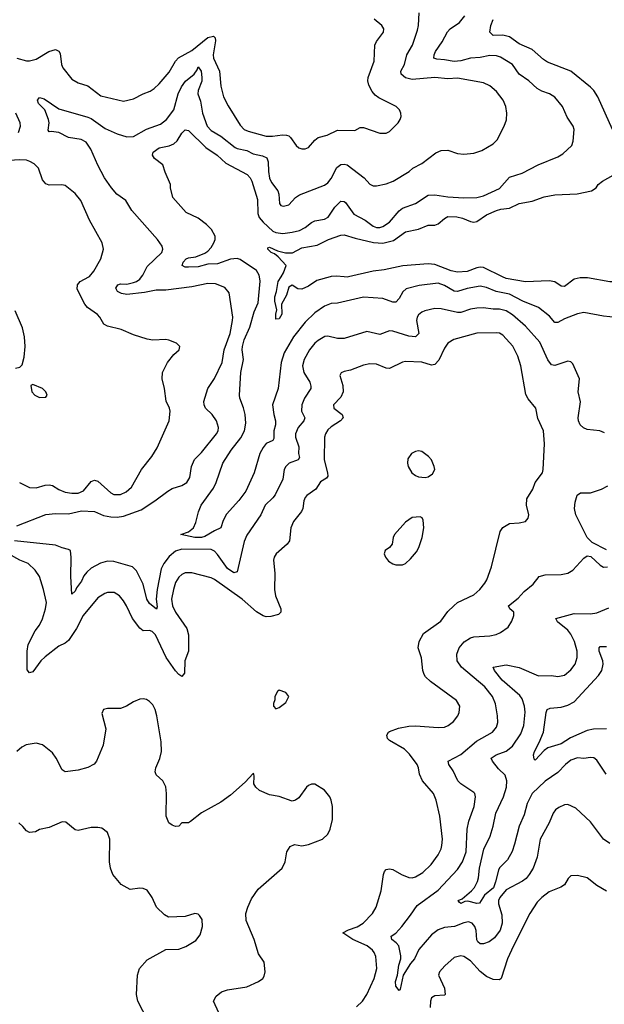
# Model space of a CAD drawing. Header units: inches. Extents: x 1173000 to 1307049, y 522583 to 678455.
# Tile 190 of 256: x 1215469 to 1219076, y 585510 to 591587. Entities that reach past the tile are written whole.
import ezdxf

# ---------------------------------------------------------------- set-up
doc = ezdxf.new("R2010")
doc.units = ezdxf.units.IN
doc.header["$MEASUREMENT"] = 0
doc.layers.add('B2518', color=7, linetype='Continuous')
doc.layers.add('B2519', color=7, linetype='Continuous')

msp = doc.modelspace()

# ---------------------------------------------------------------- linework, layer by layer
at = {"layer": 'B2518', "color": 5}
for points, elevation in [([(1215450, 588462), (1215630, 588532.4), (1215690, 588539.3), (1215770, 588536.8), (1215850, 588554.5), (1215930, 588551.9), (1215986.1, 588526.1), (1216030, 588517.7), (1216070, 588515.8), (1216110, 588522), (1216218.1, 588561.9), (1216302.7, 588617.3), (1216382.1, 588677.9), (1216410, 588692.6), (1216470, 588712.6), (1216498.9, 588730), (1216518.1, 588761.8), (1216528.6, 588830), (1216546.9, 588873.1), (1216590, 588914.9), (1216683.5, 589030), (1216693.7, 589050), (1216695.4, 589070), (1216683, 589110), (1216655.4, 589150), (1216614.8, 589190), (1216606.2, 589210), (1216604.2, 589230), (1216629.8, 589310.2), (1216670, 589372.7), (1216717.4, 589470), (1216730.5, 589550), (1216767, 589650), (1216782, 589730), (1216782.9, 589750), (1216760.8, 589900.8), (1216733.7, 589933.7), (1216675.9, 589955.9), (1216630, 589958.9), (1216530, 589938.6), (1216370, 589917.2), (1216310, 589917.5), (1216238, 589902), (1216130, 589890.7), (1216097.1, 589897.1), (1216072.4, 589910), (1216062.2, 589930), (1216073.1, 589950), (1216090, 589956.1), (1216130, 589954.9), (1216170, 589964.4), (1216188.5, 589970), (1216210, 589985.8), (1216220.6, 590000)], 860), ([(1215466.8, 588730), (1215530, 588699), (1215570, 588698.2), (1215626.1, 588713.9), (1215650, 588715.9), (1215670, 588711.2), (1215710, 588687.2), (1215750, 588671), (1215790, 588663.8), (1215830, 588665.4), (1215861.6, 588678.4), (1215910, 588737.4), (1215930, 588745.3), (1215950, 588737.6), (1216030, 588666.4), (1216050, 588657.1), (1216090, 588656.8), (1216126.4, 588673.6), (1216157.8, 588702.2), (1216219.8, 588810), (1216284, 588890), (1216316.6, 588943.4), (1216391.2, 589110), (1216396.4, 589170), (1216392.6, 589190), (1216372.6, 589232.6), (1216362.4, 589310), (1216348.6, 589370), (1216349.7, 589410), (1216380.7, 589470), (1216420.1, 589519.9), (1216452.7, 589550), (1216457.2, 589570), (1216435.3, 589590), (1216389.6, 589609.6), (1216370, 589613), (1216290, 589609.7), (1216255.2, 589615.2), (1216170, 589641.3), (1216095.3, 589675.3), (1216010, 589695.4), (1215988, 589708), (1215964, 589750), (1215948.1, 589768.1), (1215886.6, 589810), (1215870.7, 589830.7), (1215823.5, 589923.5), (1215824.8, 589950), (1215841.1, 589970), (1215895.3, 590000)], 880), ([(1219150, 589748), (1219070, 589756), (1218950, 589779.2), (1218910, 589770.9), (1218830, 589741.4), (1218790, 589717.2), (1218770, 589718.5), (1218737.5, 589757.5), (1218669.9, 589809.9), (1218572.4, 589850), (1218490, 589893.2), (1218409.1, 589909.1), (1218350, 589934.6), (1218310, 589943), (1218230, 589927.5), (1218170, 589908.4), (1218150, 589910.5), (1218090, 589947.1), (1218050, 589959.9), (1217933.4, 589946.6), (1217853.5, 589926.5), (1217832.5, 589907.5), (1217810, 589866.6), (1217790, 589843.1), (1217770, 589843.9), (1217710, 589866.3), (1217590, 589875), (1217430, 589837.4), (1217390, 589834.4), (1217350, 589819.4), (1217290, 589777.5), (1217230, 589719.4), (1217158.4, 589630), (1217101.5, 589530), (1217082, 589470), (1217063.8, 589310), (1217028.8, 589210), (1217035.9, 589150), (1217047.8, 589110), (1217047.1, 589087.1), (1217036.6, 589050), (1217037.3, 589002.7), (1217030.9, 588989.1), (1216988.6, 588971.4), (1216970, 588947.3), (1216950.9, 588909.1), (1216914.4, 588790), (1216863.2, 588676.8), (1216821, 588619), (1216744.9, 588535.1), (1216724.4, 588495.6), (1216710, 588449.6), (1216670, 588432.7), (1216610, 588397), (1216590, 588390.7), (1216550, 588390.7), (1216462.7, 588410), (1216510, 588425.3), (1216541.2, 588450), (1216556, 588484), (1216572.3, 588550), (1216587.6, 588590), (1216664.1, 588695.9), (1216680.4, 588730), (1216721, 588850), (1216773, 588930), (1216833.8, 589006.2), (1216856.4, 589050), (1216863.8, 589096.2), (1216859.9, 589150), (1216850, 589191.1), (1216826.3, 589250), (1216825, 589270), (1216833, 589410), (1216849.4, 589490), (1216841.2, 589550), (1216842.5, 589570), (1216854.6, 589610), (1216888.5, 589690), (1216916, 589784), (1216939.9, 589840.1), (1216952.9, 589972.9), (1216948.7, 590000)], 840), ([(1217384.9, 590000), (1217302.3, 589977.7), (1217250, 589942.4), (1217210, 589923.7), (1217185.6, 589925.6), (1217150, 589948.7), (1217130, 589935.1), (1217114, 589886), (1217084.4, 589830), (1217085.5, 589770), (1217070, 589739.5), (1217050, 589738), (1217049, 589769), (1217055.1, 589795.1), (1217043.2, 589850), (1217043.1, 589876.9), (1217053.3, 589910), (1217062.5, 589970), (1217081.4, 590000)], 820), ([(1217497.1, 590000), (1217490, 589998.4), (1217469.8, 590000)], 820), ([(1219277, 590000), (1219230, 589976.4), (1219189.8, 589969.8), (1219109.8, 589969.8), (1218973.1, 589993.1), (1218927.4, 589992.6), (1218890, 589986), (1218830, 589939.7), (1218810, 589941.1), (1218770, 589968.7), (1218735.2, 589975.2), (1218590, 589968.5), (1218470, 589989), (1218447.1, 590000)], 820), ([(1219076.8, 589036.8), (1219048, 589050), (1218970, 589056.8), (1218946.8, 589066.8), (1218926.5, 589086.5), (1218916.5, 589110), (1218914.2, 589130), (1218928.7, 589228.7), (1218914, 589290), (1218922.4, 589370), (1218882.4, 589462.4), (1218870, 589475.1), (1218850, 589479.5), (1218770, 589451.6), (1218750, 589455.6), (1218726.6, 589486.6), (1218677.4, 589597.4), (1218590, 589695.7), (1218510, 589765.7), (1218470, 589790.5), (1218430, 589800.5), (1218390, 589799.9), (1218330, 589808.4), (1218290, 589807), (1218250, 589799.5), (1218190, 589779.9), (1218170, 589778.9), (1218070, 589802), (1218030, 589804.4), (1217967.7, 589790), (1217950, 589782.2), (1217930, 589765.6), (1217920.2, 589750), (1217916.5, 589730), (1217931.3, 589650), (1217910.1, 589629.9), (1217870, 589633.4), (1217770, 589665), (1217750, 589665.6), (1217690, 589644.2), (1217610, 589661.7), (1217470, 589619.7), (1217430, 589619.1), (1217370, 589634.5), (1217351.1, 589631.1), (1217310, 589606.4), (1217290, 589589.7), (1217257.2, 589550), (1217224.2, 589490), (1217212.6, 589450), (1217222.7, 589410), (1217258.2, 589350), (1217265.1, 589325.1), (1217264.5, 589310), (1217225.4, 589250), (1217210.2, 589210), (1217208.1, 589170), (1217227.1, 589130), (1217221.6, 589110), (1217186.3, 589070), (1217170.1, 589030), (1217170.2, 589010), (1217191.3, 588950), (1217189.1, 588910), (1217194.6, 588885.4), (1217187.7, 588870), (1217130.8, 588849.2), (1217110.1, 588829.9), (1217099.7, 588810), (1217091.9, 588750), (1217044.8, 588655.2), (1217030, 588635.1), (1216982.3, 588590), (1216956.5, 588530), (1216870, 588406), (1216852.8, 588367.1), (1216810, 588179.5), (1216790, 588172.8), (1216750, 588199.3), (1216690, 588285.7), (1216670, 588306.2), (1216650, 588316), (1216470, 588318.3), (1216430, 588307.3), (1216390, 588273.1), (1216358.6, 588230), (1216342, 588198), (1216316, 588070), (1216310.1, 588010), (1216317.6, 587962.4), (1216311.9, 587948.1), (1216270, 587983.9), (1216253.1, 588010), (1216230, 588102.4), (1216190, 588186), (1216165.6, 588210), (1216050, 588243.6), (1216010, 588244.9), (1215967.8, 588232.2), (1215910, 588201.3), (1215882.7, 588177.3), (1215864.9, 588155.1), (1215850, 588120.9), (1215819.7, 588080.3), (1215810, 588059.3), (1215790, 588041.2), (1215783.1, 588150), (1215786.5, 588266.5), (1215781.6, 588310), (1215770, 588317.7), (1215730, 588326.9), (1215690, 588343.8), (1215436, 588370)], 860), ([(1215443.5, 589436.5), (1215470, 589442), (1215484.4, 589455.6), (1215496.3, 589503.7), (1215502.2, 589570), (1215497.8, 589630), (1215484.9, 589684.9), (1215440.7, 589790)], 920), ([(1217546.7, 585493.3), (1217584.5, 585530), (1217609.9, 585570), (1217655.8, 585670), (1217671.3, 585730), (1217665.7, 585805.7), (1217656.2, 585830), (1217644.6, 585844.6), (1217612, 585870), (1217524.8, 585910), (1217462, 585950), (1217497, 585970), (1217550, 585988.9), (1217588.7, 586010), (1217646.2, 586070), (1217667.2, 586110), (1217699.8, 586210), (1217713.1, 586310), (1217720.4, 586330), (1217730, 586341.1), (1217750, 586345.5), (1217770, 586341.2), (1217823.7, 586310), (1217870, 586292.6), (1217890, 586291), (1217910, 586296.8), (1217956.6, 586323.3), (1218006.7, 586373.3), (1218050, 586432.2), (1218068.8, 586470), (1218073.6, 586490), (1218076.5, 586530), (1218060.3, 586670), (1218037.4, 586770), (1218022.4, 586810), (1217953.7, 586890), (1217934.7, 586930), (1217929.7, 586970), (1217921.3, 586990), (1217874.2, 587054.2), (1217843.7, 587083.7), (1217750, 587137.2), (1217737.2, 587150), (1217733.2, 587170), (1217744, 587190), (1217750, 587193), (1217806.5, 587213.5), (1217870, 587225.8), (1217910, 587228.1), (1218050, 587217.6), (1218090, 587221.2), (1218113.3, 587230), (1218144.9, 587255.1), (1218171.2, 587290), (1218180.5, 587310), (1218184, 587350), (1218164.4, 587384.4), (1218002.5, 587502.5), (1217973, 587530), (1217964.4, 587544.4), (1217956, 587570), (1217948.5, 587648.5), (1217926.9, 587710), (1217934, 587750), (1217960.7, 587799.3), (1218066.3, 587873.7), (1218110, 587933.4), (1218146.6, 587970), (1218170, 587990.3), (1218270, 588037.4), (1218308, 588070), (1218339.7, 588110), (1218351.1, 588130), (1218380.4, 588210), (1218432.3, 588427.7), (1218450, 588453), (1218490, 588478), (1218550, 588481.6), (1218589.6, 588490.4), (1218606.6, 588510), (1218609.6, 588530.4), (1218595.1, 588590), (1218598, 588630), (1218634.7, 588690), (1218648.3, 588730), (1218693.6, 588790), (1218699.6, 588810), (1218706.4, 588970), (1218700.4, 589050), (1218665.4, 589125.4), (1218652.4, 589190), (1218605.9, 589245.9), (1218592.7, 589272.7), (1218561.1, 589450), (1218543.1, 589510), (1218510.9, 589570.9), (1218450, 589639.3), (1218430, 589651.6), (1218410, 589654.8), (1218290, 589651.5), (1218146.5, 589613.5), (1218110, 589589.7), (1218090, 589558.9), (1218054.6, 589485.4), (1218030, 589458.5), (1218010, 589454.5), (1217950, 589473.3), (1217850, 589478), (1217830, 589473.6), (1217750, 589434.2), (1217730, 589435.3), (1217670, 589460.3), (1217630, 589462.2), (1217590, 589453.6), (1217510, 589422.7), (1217470, 589415.4), (1217453.1, 589406.9), (1217443.7, 589390), (1217463.5, 589330), (1217464.3, 589290), (1217450, 589257.4), (1217405.7, 589210), (1217407.2, 589190), (1217457.4, 589150), (1217463.6, 589130), (1217447.9, 589110), (1217390, 589073.7), (1217370, 589055), (1217355.4, 589030), (1217350.2, 589010), (1217347.1, 588870), (1217367.7, 588790), (1217368.9, 588770), (1217362, 588758), (1217325.2, 588734.8), (1217296, 588690), (1217239.5, 588650), (1217230, 588638.4), (1217222.4, 588617.6), (1217215.8, 588570), (1217207.8, 588552.2), (1217158.6, 588490), (1217141.5, 588450), (1217133.7, 588370), (1217119.3, 588350), (1217050.3, 588290), (1217038.9, 588270), (1217034.6, 588250), (1217042.4, 588170), (1217040.3, 588070), (1217047.4, 588030), (1217080.3, 587950), (1217080.3, 587930), (1217064.8, 587915.2), (1217017.2, 587902.8), (1216990, 587902.2), (1216970, 587908), (1216930, 587931.2), (1216841, 588010), (1216670, 588132.5), (1216650, 588141.6), (1216530, 588173.8), (1216490, 588172), (1216470, 588162.6), (1216450, 588145.1), (1216430, 588114), (1216416.6, 588070), (1216405.9, 588010), (1216411.5, 587970), (1216429, 587930), (1216500.2, 587830), (1216510.2, 587790), (1216510.2, 587690), (1216487.1, 587630), (1216486.5, 587553.5), (1216470, 587532.6), (1216450, 587545), (1216430, 587567.9), (1216371.4, 587650), (1216305.6, 587790), (1216287, 587810), (1216270, 587816.8), (1216230, 587815.8), (1216210.8, 587830.8), (1216165.4, 587890), (1216128.5, 587970), (1216110, 587999.7), (1216084.2, 588030), (1216050.8, 588050.8), (1216010, 588051.2), (1215993.7, 588046.3), (1215950, 588018), (1215859.2, 587910), (1215819.4, 587830), (1215770, 587754.2), (1215750, 587738.1), (1215710, 587719.4), (1215625.2, 587654.8), (1215598.6, 587630), (1215550, 587562.4), (1215530, 587556.2), (1215513.8, 587573.8), (1215514.8, 587690), (1215520.7, 587730), (1215564.9, 587815.1), (1215591.7, 587850), (1215610, 587888.4), (1215628.2, 587950), (1215633.6, 587990), (1215616, 588070), (1215591.2, 588151.2), (1215564.4, 588190), (1215520.5, 588230), (1215470, 588250.6), (1215398.9, 588290)], 880), ([(1219090, 588314), (1219000.1, 588360.1), (1218971.1, 588391.1), (1218900.9, 588530), (1218892, 588570), (1218895.5, 588610), (1218908.1, 588651.9), (1218930, 588667), (1218990, 588665.8), (1219058.4, 588690), (1219096.9, 588710)], 860), ([(1219110, 586503.1), (1219070, 586528.2), (1218990, 586637), (1218901, 586721), (1218850, 586744), (1218830, 586741.1), (1218794.6, 586725.4), (1218774, 586710), (1218760.2, 586690), (1218736.5, 586630), (1218680.7, 586530), (1218662.2, 586417.8), (1218636.5, 586350), (1218612.8, 586310), (1218593.1, 586286.9), (1218570.5, 586269.5), (1218470, 586217.1), (1218431, 586170), (1218422.2, 586150), (1218423, 586130), (1218442.9, 586062.9), (1218445.9, 586010), (1218432.9, 585967.1), (1218399.2, 585920.8), (1218364.6, 585895.4), (1218330, 585882.2), (1218310, 585884.1), (1218295.8, 585895.8), (1218288.6, 585908.6), (1218285.4, 585965.4), (1218276.8, 585990), (1218259.8, 586010), (1218238.5, 586018.5), (1218210, 586013), (1218150.6, 585989.4), (1218090, 585984.1), (1218050, 585970.5), (1218010, 585938), (1217931.2, 585848.8), (1217903.8, 585790), (1217879.3, 585760.7), (1217834.2, 585690), (1217815.9, 585604.1), (1217810, 585594.5), (1217790, 585622.7), (1217788.1, 585650), (1217800.8, 585690), (1217808.2, 585751.8), (1217821.2, 585790), (1217819.8, 585810), (1217807.9, 585870), (1217791.1, 585890), (1217765.4, 585910), (1217760.7, 585930), (1217790, 585948.9), (1217826.2, 585990), (1217880.8, 586059.2), (1217921, 586119), (1218050, 586214.8), (1218170, 586342.2), (1218200.2, 586390), (1218223, 586450), (1218229.8, 586590), (1218240.8, 586639.2), (1218271.9, 586730), (1218281.7, 586790), (1218277.4, 586810), (1218270, 586818), (1218191.2, 586870), (1218171.1, 586890), (1218142.4, 586950), (1218116.4, 586990), (1218111.6, 587010), (1218190, 587052.6), (1218287, 587133), (1218386.9, 587190), (1218410, 587219.5), (1218418.9, 587250), (1218416.8, 587290), (1218403.6, 587363.6), (1218386.8, 587410), (1218339, 587470), (1218194.8, 587590), (1218168.9, 587628.9), (1218165.1, 587670), (1218181, 587710), (1218212, 587748), (1218250, 587772.1), (1218270, 587778.2), (1218370, 587784.2), (1218408.5, 587791.6), (1218435.6, 587804.4), (1218482.5, 587837.5), (1218506.2, 587873.8), (1218516.9, 587910), (1218517.4, 587930), (1218492.3, 587950), (1218484.5, 587970), (1218544.5, 588015.5), (1218581.8, 588058.2), (1218636.8, 588103.2), (1218674, 588150), (1218710, 588159.5), (1218810, 588162.3), (1218850, 588171.8), (1218880.7, 588190), (1218950, 588262.8), (1218970, 588277.3), (1218993, 588273), (1219050, 588220.5), (1219070, 588208.5), (1219095.3, 588210)], 860), ([(1219086.9, 586930), (1219030, 587016.9), (1219010.6, 587030.6), (1218990, 587032.3), (1218950, 587027), (1218910, 587030.8), (1218870, 587015.9), (1218835.8, 586990), (1218790, 586940.3), (1218710, 586888), (1218630, 586811.4), (1218599.8, 586750), (1218580.8, 586679.2), (1218550.9, 586610), (1218522.3, 586497.7), (1218506.4, 586453.6), (1218478.4, 586401.6), (1218430, 586352.2), (1218422, 586338), (1218405.5, 586265.5), (1218391.5, 586228.5), (1218337.1, 586182.9), (1218306.1, 586133.9), (1218290, 586131.6), (1218234.5, 586145.5), (1218215.5, 586144.5), (1218190, 586132.3), (1218179.3, 586139.3), (1218174.5, 586150), (1218198.4, 586161.6), (1218256, 586210), (1218274, 586230), (1218293.1, 586266.9), (1218299.8, 586290), (1218305.8, 586350), (1218333.4, 586466.6), (1218371.8, 586548.2), (1218390.5, 586610), (1218407.4, 586690), (1218453.1, 586790), (1218472.5, 586850), (1218474.7, 586890), (1218464.2, 586924.2), (1218423.4, 586963.4), (1218385.1, 587010), (1218378, 587030), (1218409.5, 587050), (1218470, 587072.5), (1218510, 587103.5), (1218561.5, 587178.5), (1218580.2, 587230), (1218587.5, 587312.5), (1218583.6, 587350), (1218570, 587395.1), (1218555.1, 587415.1), (1218445.4, 587510), (1218398.5, 587570), (1218389.6, 587590), (1218470, 587604.8), (1218550, 587587.8), (1218670, 587537.7), (1218750, 587540.2), (1218790, 587534), (1218830, 587540.9), (1218870, 587573.7), (1218895.6, 587610), (1218908.8, 587650), (1218908.9, 587690), (1218892.3, 587750), (1218870, 587793.3), (1218850, 587818.5), (1218786.3, 587870), (1218777.2, 587890), (1218890, 587921.8), (1218990, 587920.2), (1219030, 587926.3), (1219103, 587957)], 840), ([(1219090, 587210.5), (1219010, 587208.3), (1218970, 587200.5), (1218866.5, 587153.5), (1218810, 587117.8), (1218728.1, 587091.9), (1218704, 587076), (1218650, 587017), (1218643.1, 587023.1), (1218638.5, 587050), (1218645.3, 587070), (1218674.8, 587125.2), (1218700.6, 587190), (1218717.6, 587310), (1218724.2, 587330), (1218742.8, 587337.2), (1218810, 587343), (1218850, 587355.7), (1218890, 587376.3), (1219039.9, 587540.1), (1219061.1, 587570), (1219069.8, 587610), (1219067.3, 587630), (1219044.2, 587690), (1219043.5, 587710), (1219050, 587718.7), (1219090, 587717.3)], 820), ([(1216697.4, 585457.4), (1216665.1, 585530), (1216680.1, 585559.9), (1216713.6, 585586.4), (1216750, 585598.9), (1216870, 585618), (1216942.7, 585650), (1216969.3, 585670), (1216976.9, 585683.1), (1216982.9, 585710), (1216977.4, 585770), (1216942.2, 585822.2), (1216915.1, 585910), (1216866.9, 586026.9), (1216864.6, 586070), (1216876.2, 586110), (1216898.6, 586161.4), (1216939.9, 586220.1), (1217087.8, 586350), (1217106, 586390), (1217116.2, 586450), (1217136.6, 586483.4), (1217164.1, 586495.9), (1217210, 586488.9), (1217250, 586496), (1217338, 586530), (1217370, 586559.1), (1217383.5, 586590), (1217398, 586650), (1217398.9, 586730), (1217391.5, 586770), (1217382.9, 586790), (1217350, 586832), (1217290, 586869.4), (1217270, 586869.4), (1217250, 586860.9), (1217239.1, 586850), (1217190, 586783.7), (1217170, 586769.4), (1217150, 586764.5), (1217070, 586793), (1217010, 586802.9), (1216949.2, 586830), (1216925.2, 586850), (1216912.7, 586870), (1216916, 586916), (1216912.9, 586932.9), (1216910, 586934), (1216859, 586881), (1216770, 586800.7), (1216710, 586758), (1216590, 586692), (1216522.8, 586637.2), (1216510, 586629.6), (1216470, 586629), (1216450, 586609.2), (1216430, 586606.6), (1216410, 586614.5), (1216389.6, 586630), (1216371.6, 586670), (1216375, 586810), (1216370, 586852.7), (1216351.3, 586890), (1216310, 586926.6), (1216304.7, 586944.7), (1216308.3, 586970), (1216333.3, 587026.7), (1216343.5, 587070), (1216340.8, 587130), (1216315.6, 587290), (1216304.8, 587330), (1216290, 587358.7), (1216270, 587378.9), (1216250, 587391.3), (1216230, 587395.1), (1216210, 587393.3), (1216170, 587377.6), (1216127.3, 587350), (1216090, 587335.1), (1216010, 587335.1), (1215986, 587330), (1215975.3, 587304.7), (1216000.7, 587210), (1215983.1, 587110), (1215943.2, 587010), (1215928, 586992), (1215890, 586970.9), (1215830, 586955.1), (1215750, 586944.4), (1215730, 586956.9), (1215694.4, 587030), (1215670, 587061.7), (1215610, 587111.1), (1215570, 587121.1), (1215509.2, 587110.8), (1215482.7, 587097.3), (1215450, 587069.7)], 920), ([(1216258.3, 585410), (1216198.4, 585530), (1216189.7, 585569.7), (1216196.3, 585690), (1216208.2, 585730), (1216256.1, 585783.9), (1216370, 585847.7), (1216450, 585850.3), (1216493.8, 585866.2), (1216556.4, 585903.6), (1216582, 585938), (1216596.4, 585990), (1216594.1, 586034.2), (1216578.7, 586058.7), (1216570, 586066), (1216550, 586069.3), (1216490, 586052), (1216387.7, 586047.7), (1216362, 586062), (1216312.7, 586110), (1216286.6, 586170), (1216254.3, 586214.3), (1216230, 586224.5), (1216210, 586226.6), (1216150, 586219), (1216095.3, 586250), (1216044, 586310), (1216029.5, 586349.5), (1216022.9, 586390), (1216025.6, 586530), (1216011.2, 586571.2), (1215976.3, 586596.3), (1215950, 586601.6), (1215910, 586600.5), (1215830, 586582), (1215810, 586587), (1215754, 586634), (1215730, 586636.9), (1215650, 586602), (1215590, 586589.2), (1215565.5, 586574.5), (1215530, 586569.3), (1215510, 586580.9), (1215488.1, 586608.1), (1215462.7, 586630)], 940), ([(1219088.5, 586208.4), (1219030, 586242.4), (1218970, 586289.7), (1218910, 586304.7), (1218870, 586302.9), (1218853.8, 586286.2), (1218830, 586246.6), (1218807.1, 586232.9), (1218735.1, 586204.9), (1218690.3, 586170), (1218660.6, 586139.4), (1218616.9, 586070), (1218515.9, 585870), (1218478.7, 585790), (1218438.8, 585670), (1218430, 585660.8), (1218390, 585663.4), (1218350, 585681), (1218310, 585712.4), (1218250, 585778.9), (1218210, 585805.1), (1218190, 585809.7), (1218150, 585798.3), (1218091.8, 585748.2), (1218058, 585710), (1218052.7, 585690), (1218089.2, 585610), (1218093.4, 585570), (1218090, 585566), (1218030, 585562.2), (1218010, 585549.4), (1218003.8, 585530), (1218001.9, 585490)], 880)]:
    msp.add_lwpolyline(points, dxfattribs=dict(at, elevation=elevation))
at = {"layer": 'B2518', "color": 5, "elevation": 920}
for points in [[(1215550, 589336), (1215538, 589330), (1215544, 589290), (1215561, 589270), (1215590, 589254), (1215630, 589258), (1215639, 589270), (1215629, 589290), (1215609, 589310)], [(1217930, 588926), (1217910, 588922.7), (1217886, 588910), (1217864.1, 588875.9), (1217862, 588850), (1217865.5, 588830), (1217888, 588790), (1217910, 588773), (1217930, 588764.4), (1217970, 588760.5), (1217990, 588764.9), (1218016.6, 588783.4), (1218029.2, 588810), (1218026, 588830), (1218009.2, 588870), (1217991.3, 588891.3), (1217950, 588920.9)], [(1217938.9, 588518.9), (1217890, 588515.1), (1217850, 588485.1), (1217781.1, 588410), (1217772.9, 588390), (1217767.7, 588350), (1217750, 588329.7), (1217723.8, 588310), (1217717.1, 588290), (1217725.5, 588270), (1217744.8, 588244.8), (1217770, 588228.2), (1217790, 588221.3), (1217830, 588222), (1217850, 588230.4), (1217880.5, 588259.5), (1217916.6, 588303.4), (1217930.9, 588330), (1217952, 588390), (1217961.3, 588450), (1217958.7, 588498.7), (1217952, 588512)], [(1217070, 587448), (1217059.6, 587440.4), (1217042, 587410), (1217042, 587390), (1217034, 587366), (1217034, 587350), (1217050, 587334), (1217070, 587342), (1217110, 587372), (1217128.7, 587410), (1217110, 587434)]]:
    msp.add_lwpolyline(points, close=True, dxfattribs=at)
at = {"layer": 'B2519', "color": 5}
for points, elevation in [([(1215450, 591348.6), (1215510, 591332.2), (1215530, 591332.3), (1215570, 591343.6), (1215649.2, 591390.8), (1215690, 591403.2), (1215710, 591393.4), (1215717.5, 591377.5), (1215726.8, 591310), (1215733.8, 591290), (1215790, 591218.8), (1215830, 591196.6), (1215890, 591178.2), (1215970, 591116.5), (1216110, 591083.1), (1216170, 591098), (1216230, 591129.1), (1216274.4, 591145.6), (1216298.3, 591161.7), (1216330, 591190.3), (1216390, 591262.8), (1216429.4, 591330.6), (1216448.3, 591351.7), (1216530, 591396.3), (1216630, 591476.2), (1216664.9, 591485), (1216675.3, 591475.3), (1216676.5, 591456.5), (1216663, 591370), (1216665.4, 591350), (1216702.2, 591270), (1216710, 591176), (1216726, 591110), (1216754.9, 591054.9), (1216830, 590936), (1216853.4, 590910), (1216878.9, 590898.9), (1216990, 590868.7), (1217028.8, 590868.8), (1217090, 590876.8), (1217114.9, 590874.9), (1217129.4, 590869.4), (1217139, 590859), (1217173.7, 590810), (1217190, 590796.9), (1217210, 590788.8), (1217230, 590788.8), (1217250, 590797), (1217290, 590844.2), (1217310, 590859), (1217366.5, 590873.5), (1217430, 590904.2), (1217536.4, 590903.6), (1217570, 590920.4), (1217590, 590920.9), (1217690, 590886.4), (1217730, 590886), (1217750, 590897.1), (1217802.9, 590950), (1217816.2, 590970), (1217822, 590990), (1217819.5, 591010), (1217812, 591030), (1217792.3, 591050), (1217684.9, 591104.9), (1217661.8, 591121.8), (1217643.3, 591143.3), (1217622.5, 591182.5), (1217616.8, 591210), (1217618.4, 591230), (1217654.8, 591330), (1217660.4, 591430), (1217670, 591452.7), (1217713.3, 591510), (1217714.7, 591530), (1217703.6, 591550), (1217655.1, 591590)], 880), ([(1216220.6, 590000), (1216228.1, 590010), (1216255.7, 590064.3), (1216345.1, 590150), (1216352.4, 590170), (1216348.2, 590190), (1216318.5, 590230), (1216159.6, 590410), (1216124.5, 590470), (1216067.6, 590510), (1216034.3, 590550), (1215991.6, 590610), (1215950, 590689.2), (1215907.8, 590787.8), (1215879.3, 590830), (1215847.7, 590847.7), (1215770, 590859.4), (1215710, 590890.7), (1215662.9, 590897.1), (1215650, 590894), (1215645.1, 590905.1), (1215650.7, 590949.3), (1215647.1, 590970), (1215624.4, 591030), (1215584.5, 591070), (1215577.8, 591090), (1215590, 591106.3), (1215619.2, 591099.2), (1215710, 591036.4), (1215890, 590985.8), (1215910, 590976.2), (1215995.9, 590915.9), (1216070, 590881.5), (1216130, 590863.2), (1216170, 590865.7), (1216250, 590911.8), (1216337.4, 590942.6), (1216374.6, 590970), (1216419.2, 591030), (1216447, 591130), (1216467.1, 591172.9), (1216492.4, 591207.6), (1216545, 591250), (1216563.2, 591276.8), (1216570, 591295.8), (1216588.3, 591268.3), (1216592.7, 591230), (1216591.7, 591208.3), (1216569.6, 591150), (1216568.2, 591130), (1216583.8, 591083.8), (1216596.3, 591010), (1216625.7, 590930), (1216650, 590902.7), (1216710, 590867.2), (1216798.3, 590798.3), (1216810, 590792.1), (1216870, 590780.2), (1216910, 590759.4), (1216966.6, 590746.6), (1216993.9, 590733.8), (1217001.1, 590710), (1217003, 590650), (1217010, 590608), (1217022.1, 590582.1), (1217061.1, 590530), (1217067.2, 590510), (1217072.7, 590452.7), (1217080.9, 590440.9), (1217095.9, 590435.9), (1217130, 590444.4), (1217170.7, 590489.3), (1217194.6, 590505.4), (1217350, 590565.3), (1217370, 590580.3), (1217390, 590606), (1217425.9, 590674.1), (1217450, 590692.3), (1217470, 590695.9), (1217490, 590690.2), (1217593.4, 590610), (1217630, 590572.4), (1217650, 590561.3), (1217670, 590561.3), (1217730, 590574), (1217774, 590590), (1217870.8, 590649.2), (1217895.1, 590670), (1217950, 590699.6), (1218035.9, 590764.1), (1218070, 590780.2), (1218110, 590782.4), (1218170, 590761.5), (1218210, 590756.9), (1218270, 590762.6), (1218320.8, 590779.2), (1218390, 590820.5), (1218414.1, 590845.8), (1218458, 590930), (1218471.6, 590968.4), (1218474.7, 591010), (1218468.2, 591050), (1218452.1, 591090), (1218410, 591143.1), (1218370, 591178), (1218330, 591197.2), (1218170, 591225.3), (1218110, 591222.2), (1218030, 591230.6), (1217890, 591217.7), (1217848.4, 591228.4), (1217822.9, 591250), (1217821.1, 591270), (1217844, 591310), (1217858, 591370), (1217892.5, 591430), (1217922.3, 591522.2), (1217929.8, 591550), (1217932.8, 591630)], 860), ([(1216948.7, 590000), (1216947.1, 590010), (1216930, 590038.7), (1216830, 590107.5), (1216810, 590113.5), (1216770, 590109.1), (1216690, 590080.7), (1216630, 590077.6), (1216570, 590061.3), (1216510, 590058.4), (1216490, 590060.4), (1216471.6, 590070), (1216477.1, 590090), (1216495, 590110), (1216510, 590116.9), (1216556.1, 590123.9), (1216610, 590144.8), (1216630, 590158.6), (1216650, 590180.9), (1216667.3, 590210), (1216674.6, 590230), (1216674.2, 590250), (1216651.4, 590291.4), (1216622.2, 590322.2), (1216570, 590362.7), (1216496.4, 590396.4), (1216414.5, 590490), (1216398.4, 590550), (1216398.4, 590570), (1216365.2, 590645.2), (1216351.1, 590690), (1216299.8, 590730), (1216288.9, 590750), (1216292.5, 590770), (1216330, 590795.9), (1216390, 590808.7), (1216419.4, 590820.6), (1216440.4, 590839.6), (1216470, 590887.2), (1216490, 590907.4), (1216510, 590902.8), (1216617.9, 590797.9), (1216688, 590750), (1216741, 590701), (1216871.4, 590631.4), (1216890, 590610.2), (1216900.4, 590590), (1216936.6, 590476.6), (1216938.1, 590390), (1216946.2, 590366.2), (1216970, 590337.6), (1217030, 590282.2), (1217050, 590272.9), (1217092.4, 590267.6), (1217150, 590274.7), (1217194.2, 590285.8), (1217230, 590303.3), (1217270, 590335.6), (1217290, 590345.8), (1217350, 590355.4), (1217371.3, 590368.7), (1217412.9, 590430), (1217450, 590466.9), (1217470, 590465.3), (1217478, 590458), (1217530, 590386.4), (1217599.6, 590350), (1217650, 590312.3), (1217670, 590304.3), (1217690, 590303.8), (1217710, 590310.2), (1217750, 590336.5), (1217810, 590408), (1217830, 590424.2), (1217910, 590452.2), (1217990, 590503.5), (1218030, 590506.7), (1218110, 590493.8), (1218210, 590486.9), (1218290, 590490.3), (1218330, 590499.5), (1218430, 590543.9), (1218490, 590614), (1218570, 590639), (1218667, 590690), (1218790, 590740.9), (1218821, 590759), (1218874.5, 590810), (1218883.8, 590836.2), (1218890.8, 590910), (1218884.4, 590930), (1218845.9, 590985.9), (1218817.3, 591050), (1218770, 591108), (1218737, 591130), (1218690, 591146), (1218661.7, 591161.7), (1218609.9, 591209.9), (1218551.4, 591251.4), (1218509.2, 591309.2), (1218435.1, 591355.1), (1218410, 591363.4), (1218370, 591365.4), (1218310, 591352.8), (1218250, 591349.4), (1218190, 591332.4), (1218150, 591327.7), (1218090, 591339.3), (1218042.3, 591342.3), (1218024, 591350), (1218025.3, 591370), (1218034.6, 591390), (1218075.6, 591450), (1218107.6, 591512.4), (1218124.7, 591530), (1218183.1, 591570), (1218216, 591610)], 840), ([(1219125.7, 590910), (1219036.8, 591110), (1219011.4, 591150), (1218990.8, 591170.8), (1218869.7, 591270), (1218725.6, 591325.6), (1218701.2, 591341.2), (1218630, 591402.5), (1218550, 591438.5), (1218490, 591480.8), (1218450, 591492.1), (1218389.7, 591489.7), (1218370, 591509), (1218376.1, 591550), (1218390, 591588.2)], 820), ([(1215461.9, 590890), (1215472.9, 590930), (1215470.6, 590950), (1215444.8, 591010)], 880), ([(1215895.3, 590000), (1215898.3, 590001.7), (1215925.4, 590034.6), (1215968.3, 590110), (1215985.4, 590170), (1215977.7, 590210), (1215899.3, 590350), (1215845.6, 590470), (1215810, 590513.7), (1215750, 590562.6), (1215728.5, 590568.4), (1215650, 590565.4), (1215630, 590573.6), (1215610, 590599.3), (1215585.4, 590670), (1215557.3, 590697.3), (1215531.9, 590711.9), (1215510, 590718.8), (1215470, 590721.2), (1215333, 590713)], 880), ([(1217081.4, 590000), (1217096.3, 590023.7), (1217113.5, 590070), (1217062.8, 590122.8), (1217040.8, 590140.8), (1217020.7, 590150), (1216999.5, 590170), (1217000.7, 590179.3), (1217010, 590182), (1217059.2, 590159.2), (1217107.8, 590147.8), (1217152.6, 590147.4), (1217210, 590179.6), (1217303.9, 590196.1), (1217374, 590230), (1217450, 590256.9), (1217470, 590259.7), (1217538.5, 590238.5), (1217652.1, 590212.1), (1217710, 590207), (1217775.2, 590224.7), (1217850, 590278.4), (1217930, 590293.4), (1217990, 590317.8), (1218030, 590319.1), (1218050, 590325.9), (1218090, 590360.2), (1218110, 590371.4), (1218166.8, 590370), (1218201.2, 590361.2), (1218250, 590340.8), (1218270, 590338), (1218290, 590341.8), (1218350, 590381.7), (1218410, 590409.2), (1218437.6, 590417.6), (1218490, 590422.6), (1218550, 590452.4), (1218630, 590466.4), (1218705.8, 590494.2), (1218770, 590506.8), (1218907.7, 590512.3), (1218997.2, 590530), (1219026.6, 590550), (1219038.4, 590570), (1219065.6, 590590), (1219130, 590627.3)], 820), ([(1218447.1, 590000), (1218330, 590056.6), (1218310, 590058.6), (1218290, 590054.6), (1218230, 590032.8), (1218170, 590028.9), (1218130, 590036), (1218030, 590075), (1217990, 590080.7), (1217832.8, 590067.2), (1217716.9, 590043.1), (1217650, 590035), (1217497.1, 590000)], 820), ([(1217469.8, 590000), (1217423.7, 590003.7), (1217390, 590001.4), (1217384.9, 590000)], 820)]:
    msp.add_lwpolyline(points, dxfattribs=dict(at, elevation=elevation))

doc.saveas('drawing.dxf')
